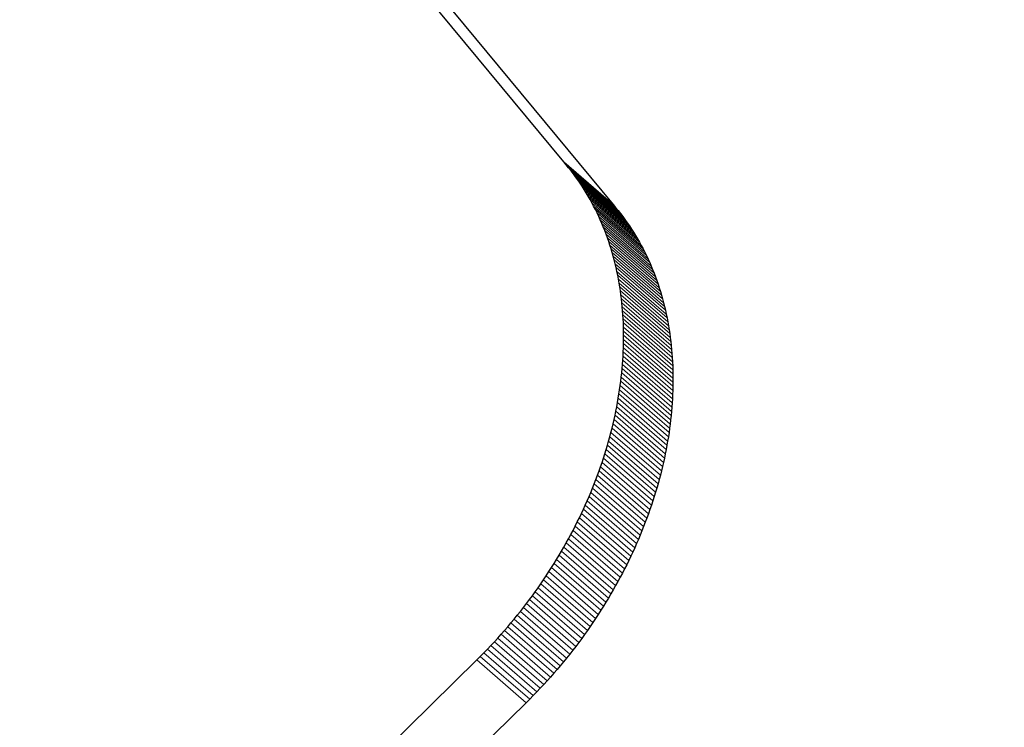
# Model space of a CAD drawing. Header units: millimetres. Extents: x 5 to 418, y 2 to 292.
# Tile 9 of 43: x 143.261 to 143.762, y 31.068 to 31.427. Entities that reach past the tile are written whole.
import ezdxf

# ---------------------------------------------------------------- set-up
doc = ezdxf.new("R2010")
doc.units = ezdxf.units.MM

msp = doc.modelspace()

# ---------------------------------------------------------------- linework, layer by layer
at = {"color": 7, "linetype": 'Continuous', "lineweight": 25}
for p, q in [((143.53809, 31.35499), (143.38677, 31.53787)), ((143.41187, 31.51614), (143.56319, 31.33326)), ((143.53936, 31.3535), (143.53809, 31.35499)), ((143.54059, 31.35199), (143.53936, 31.3535)), ((143.5418, 31.35046), (143.54059, 31.35199)), ((143.54298, 31.34891), (143.5418, 31.35046)), ((143.54414, 31.34735), (143.54298, 31.34891)), ((143.54527, 31.34577), (143.54414, 31.34735)), ((143.54637, 31.34418), (143.54527, 31.34577)), ((143.54744, 31.34255), (143.54637, 31.34418)), ((143.54849, 31.34093), (143.54744, 31.34255)), ((143.5495, 31.33927), (143.54849, 31.34093)), ((143.5505, 31.33761), (143.5495, 31.33927)), ((143.55146, 31.33593), (143.5505, 31.33761)), ((143.5524, 31.33423), (143.55146, 31.33593)), ((143.55331, 31.33252), (143.5524, 31.33423)), ((143.5542, 31.33079), (143.55331, 31.33252)), ((143.55505, 31.32905), (143.5542, 31.33079)), ((143.55588, 31.32729), (143.55505, 31.32905)), ((143.56319, 31.33326), (143.56446, 31.33177)), ((143.56446, 31.33177), (143.56569, 31.33027)), ((143.56569, 31.33027), (143.5669, 31.32873)), ((143.55669, 31.32552), (143.55588, 31.32729)), ((143.55746, 31.32373), (143.55669, 31.32552)), ((143.5669, 31.32873), (143.56808, 31.32719)), ((143.56808, 31.32719), (143.56924, 31.32562)), ((143.56924, 31.32562), (143.57037, 31.32405)), ((143.57037, 31.32405), (143.57147, 31.32245)), ((143.55821, 31.32193), (143.55746, 31.32373)), ((143.55893, 31.32011), (143.55821, 31.32193)), ((143.55963, 31.31829), (143.55893, 31.32011)), ((143.57147, 31.32245), (143.57254, 31.32083)), ((143.57254, 31.32083), (143.57358, 31.3192)), ((143.57358, 31.3192), (143.5746, 31.31755)), ((143.5603, 31.31645), (143.55963, 31.31829)), ((143.56094, 31.31459), (143.5603, 31.31645)), ((143.56156, 31.31273), (143.56094, 31.31459)), ((143.5746, 31.31755), (143.5756, 31.31588)), ((143.5756, 31.31588), (143.57656, 31.31421)), ((143.57656, 31.31421), (143.57749, 31.31251)), ((143.56214, 31.31084), (143.56156, 31.31273)), ((143.56271, 31.30896), (143.56214, 31.31084)), ((143.56325, 31.30705), (143.56271, 31.30896)), ((143.57749, 31.31251), (143.57841, 31.31079)), ((143.57841, 31.31079), (143.5793, 31.30907)), ((143.5793, 31.30907), (143.58015, 31.30732)), ((143.56376, 31.30514), (143.56325, 31.30705)), ((143.56425, 31.30321), (143.56376, 31.30514)), ((143.58015, 31.30732), (143.58098, 31.30556)), ((143.58098, 31.30556), (143.58179, 31.3038)), ((143.5647, 31.30127), (143.56425, 31.30321)), ((143.56514, 31.29932), (143.5647, 31.30127)), ((143.56554, 31.29736), (143.56514, 31.29932)), ((143.58179, 31.3038), (143.58256, 31.30201)), ((143.58256, 31.30201), (143.58331, 31.30021)), ((143.58331, 31.30021), (143.58403, 31.29839)), ((143.56592, 31.29539), (143.56554, 31.29736)), ((143.56628, 31.29341), (143.56592, 31.29539)), ((143.58403, 31.29839), (143.58473, 31.29657)), ((143.58473, 31.29657), (143.58539, 31.29473)), ((143.58539, 31.29473), (143.58604, 31.29287)), ((143.56661, 31.29142), (143.56628, 31.29341)), ((143.56691, 31.28942), (143.56661, 31.29142)), ((143.56719, 31.28741), (143.56691, 31.28942)), ((143.58604, 31.29287), (143.58666, 31.291)), ((143.58666, 31.291), (143.58724, 31.28912)), ((143.58724, 31.28912), (143.58781, 31.28723)), ((143.56743, 31.28539), (143.56719, 31.28741)), ((143.56766, 31.28337), (143.56743, 31.28539)), ((143.58781, 31.28723), (143.58835, 31.28533)), ((143.58835, 31.28533), (143.58886, 31.28341)), ((143.56786, 31.28132), (143.56766, 31.28337)), ((143.56803, 31.27928), (143.56786, 31.28132)), ((143.56819, 31.27723), (143.56803, 31.27928)), ((143.58886, 31.28341), (143.58934, 31.28148)), ((143.58934, 31.28148), (143.5898, 31.27955)), ((143.5898, 31.27955), (143.59023, 31.2776)), ((143.56831, 31.27517), (143.56819, 31.27723)), ((143.5684, 31.2731), (143.56831, 31.27517)), ((143.59023, 31.2776), (143.59064, 31.27564)), ((143.59064, 31.27564), (143.59102, 31.27366)), ((143.56848, 31.27103), (143.5684, 31.2731)), ((143.56852, 31.26894), (143.56848, 31.27103)), ((143.56854, 31.26685), (143.56852, 31.26894)), ((143.59102, 31.27366), (143.59138, 31.27169)), ((143.59138, 31.27169), (143.59171, 31.26969)), ((143.59171, 31.26969), (143.59201, 31.2677)), ((143.56851, 31.26265), (143.56853, 31.26475)), ((143.56853, 31.26475), (143.56854, 31.26685)), ((143.59201, 31.2677), (143.59228, 31.26568)), ((143.59228, 31.26568), (143.59253, 31.26366)), ((143.56837, 31.25843), (143.56845, 31.26054)), ((143.56845, 31.26054), (143.56851, 31.26265)), ((143.59253, 31.26366), (143.59276, 31.26164)), ((143.59276, 31.26164), (143.59296, 31.2596)), ((143.59296, 31.2596), (143.59313, 31.25755)), ((143.56798, 31.25205), (143.56814, 31.25418)), ((143.56814, 31.25418), (143.56826, 31.25631)), ((143.56826, 31.25631), (143.56837, 31.25843)), ((143.59313, 31.25755), (143.59329, 31.25551)), ((143.59329, 31.25551), (143.59341, 31.25344)), ((143.56759, 31.24777), (143.5678, 31.24992)), ((143.5678, 31.24992), (143.56798, 31.25205)), ((143.59341, 31.25344), (143.5935, 31.25137)), ((143.5935, 31.25137), (143.59357, 31.2493)), ((143.59357, 31.2493), (143.59362, 31.24722)), ((143.5671, 31.24348), (143.56736, 31.24563)), ((143.56736, 31.24563), (143.56759, 31.24777)), ((143.59362, 31.24722), (143.59363, 31.24512)), ((143.59363, 31.24512), (143.59363, 31.24303)), ((143.56619, 31.23702), (143.56652, 31.23917)), ((143.56652, 31.23917), (143.56682, 31.24133)), ((143.56682, 31.24133), (143.5671, 31.24348)), ((143.59355, 31.23882), (143.59347, 31.23671)), ((143.59361, 31.24093), (143.59355, 31.23882)), ((143.59363, 31.24303), (143.59361, 31.24093)), ((143.56545, 31.23269), (143.56583, 31.23485)), ((143.56583, 31.23485), (143.56619, 31.23702)), ((143.59336, 31.23458), (143.59323, 31.23245)), ((143.59347, 31.23671), (143.59336, 31.23458)), ((143.56462, 31.22835), (143.56505, 31.23052)), ((143.56505, 31.23052), (143.56545, 31.23269)), ((143.59308, 31.23032), (143.59289, 31.22819)), ((143.59323, 31.23245), (143.59308, 31.23032)), ((143.56319, 31.22183), (143.56369, 31.22401)), ((143.56369, 31.22401), (143.56416, 31.22618)), ((143.56416, 31.22618), (143.56462, 31.22835)), ((143.59245, 31.2239), (143.5922, 31.22175)), ((143.59269, 31.22605), (143.59245, 31.2239)), ((143.59289, 31.22819), (143.59269, 31.22605)), ((143.56211, 31.21748), (143.56266, 31.21965)), ((143.56266, 31.21965), (143.56319, 31.22183)), ((143.59192, 31.2196), (143.59162, 31.21745)), ((143.5922, 31.22175), (143.59192, 31.2196)), ((143.56093, 31.21312), (143.56153, 31.2153)), ((143.56153, 31.2153), (143.56211, 31.21748)), ((143.59129, 31.21529), (143.59093, 31.21312)), ((143.59162, 31.21745), (143.59129, 31.21529)), ((143.55899, 31.20659), (143.55966, 31.20876)), ((143.55966, 31.20876), (143.56031, 31.21094)), ((143.56031, 31.21094), (143.56093, 31.21312)), ((143.59014, 31.2088), (143.58972, 31.20662)), ((143.59055, 31.21096), (143.59014, 31.2088)), ((143.59093, 31.21312), (143.59055, 31.21096)), ((143.55758, 31.20222), (143.55829, 31.20441)), ((143.55829, 31.20441), (143.55899, 31.20659)), ((143.58926, 31.20445), (143.58879, 31.20228)), ((143.58972, 31.20662), (143.58926, 31.20445)), ((143.55606, 31.19788), (143.55683, 31.20005)), ((143.55683, 31.20005), (143.55758, 31.20222)), ((143.58828, 31.2001), (143.58776, 31.19793)), ((143.58879, 31.20228), (143.58828, 31.2001)), ((143.55445, 31.19353), (143.55527, 31.1957)), ((143.55527, 31.1957), (143.55606, 31.19788)), ((143.58721, 31.19575), (143.58663, 31.19357)), ((143.58776, 31.19793), (143.58721, 31.19575)), ((143.55187, 31.18703), (143.55275, 31.1892)), ((143.55275, 31.1892), (143.55362, 31.19136)), ((143.55362, 31.19136), (143.55445, 31.19353)), ((143.58541, 31.18921), (143.58476, 31.18704)), ((143.58603, 31.19139), (143.58541, 31.18921)), ((143.58663, 31.19357), (143.58603, 31.19139)), ((143.55002, 31.18271), (143.55095, 31.18487)), ((143.55095, 31.18487), (143.55187, 31.18703)), ((143.58408, 31.18486), (143.58339, 31.18268)), ((143.58476, 31.18704), (143.58408, 31.18486)), ((143.54808, 31.1784), (143.54906, 31.18055)), ((143.54906, 31.18055), (143.55002, 31.18271)), ((143.58267, 31.1805), (143.58193, 31.17833)), ((143.58339, 31.18268), (143.58267, 31.1805)), ((143.545, 31.17197), (143.54605, 31.17411)), ((143.54605, 31.17411), (143.54707, 31.17625)), ((143.54707, 31.17625), (143.54808, 31.1784)), ((143.58037, 31.17398), (143.57955, 31.17181)), ((143.58116, 31.17615), (143.58037, 31.17398)), ((143.58193, 31.17833), (143.58116, 31.17615)), ((143.54283, 31.16771), (143.54392, 31.16984)), ((143.54392, 31.16984), (143.545, 31.17197)), ((143.57872, 31.16964), (143.57785, 31.16747)), ((143.57955, 31.17181), (143.57872, 31.16964)), ((143.54056, 31.16346), (143.5417, 31.16558)), ((143.5417, 31.16558), (143.54283, 31.16771)), ((143.57696, 31.16531), (143.57605, 31.16314)), ((143.57785, 31.16747), (143.57696, 31.16531)), ((143.53698, 31.15714), (143.5382, 31.15924)), ((143.5382, 31.15924), (143.53939, 31.16135)), ((143.53939, 31.16135), (143.54056, 31.16346)), ((143.57416, 31.15883), (143.57318, 31.15668)), ((143.57512, 31.16099), (143.57416, 31.15883)), ((143.57605, 31.16314), (143.57512, 31.16099)), ((143.53449, 31.15296), (143.53575, 31.15504)), ((143.53575, 31.15504), (143.53698, 31.15714)), ((143.57217, 31.15453), (143.57115, 31.15239)), ((143.57318, 31.15668), (143.57217, 31.15453)), ((143.53057, 31.14673), (143.5319, 31.1488)), ((143.5319, 31.1488), (143.5332, 31.15087)), ((143.5332, 31.15087), (143.53449, 31.15296)), ((143.5701, 31.15024), (143.56902, 31.14811)), ((143.57115, 31.15239), (143.5701, 31.15024)), ((143.52785, 31.14262), (143.52922, 31.14467)), ((143.52922, 31.14467), (143.53057, 31.14673)), ((143.5668, 31.14386), (143.56566, 31.14173)), ((143.56792, 31.14598), (143.5668, 31.14386)), ((143.56902, 31.14811), (143.56792, 31.14598)), ((143.52503, 31.13854), (143.52645, 31.14058)), ((143.52645, 31.14058), (143.52785, 31.14262)), ((143.56449, 31.13963), (143.5633, 31.13752)), ((143.56566, 31.14173), (143.56449, 31.13963)), ((143.52065, 31.13249), (143.52213, 31.1345)), ((143.52213, 31.1345), (143.5236, 31.13652)), ((143.5236, 31.13652), (143.52503, 31.13854)), ((143.56208, 31.13541), (143.56084, 31.13332)), ((143.5633, 31.13752), (143.56208, 31.13541)), ((143.5176, 31.12851), (143.51913, 31.1305)), ((143.51913, 31.1305), (143.52065, 31.13249)), ((143.5583, 31.12915), (143.557, 31.12708)), ((143.55958, 31.13123), (143.5583, 31.12915)), ((143.56084, 31.13332), (143.55958, 31.13123)), ((143.51288, 31.1226), (143.51448, 31.12456)), ((143.51448, 31.12456), (143.51604, 31.12653)), ((143.51604, 31.12653), (143.5176, 31.12851)), ((143.55567, 31.12501), (143.55432, 31.12295)), ((143.557, 31.12708), (143.55567, 31.12501)), ((143.50795, 31.1168), (143.50961, 31.11872)), ((143.50961, 31.11872), (143.51126, 31.12065)), ((143.51126, 31.12065), (143.51288, 31.1226)), ((143.55155, 31.11885), (143.55013, 31.11682)), ((143.55295, 31.1209), (143.55155, 31.11885)), ((143.55432, 31.12295), (143.55295, 31.1209)), ((143.50456, 31.11299), (143.50626, 31.11489)), ((143.50626, 31.11489), (143.50795, 31.1168)), ((143.54869, 31.11479), (143.54723, 31.11278)), ((143.55013, 31.11682), (143.54869, 31.11479)), ((143.4993, 31.10735), (143.50107, 31.10922)), ((143.50107, 31.10922), (143.50282, 31.11109)), ((143.50282, 31.11109), (143.50456, 31.11299)), ((143.54423, 31.10877), (143.5427, 31.10678)), ((143.54574, 31.11077), (143.54423, 31.10877)), ((143.54723, 31.11278), (143.54574, 31.11077)), ((143.49384, 31.10183), (143.49568, 31.10366)), ((143.49568, 31.10366), (143.4975, 31.1055)), ((143.4975, 31.1055), (143.4993, 31.10735)), ((143.54114, 31.1048), (143.53957, 31.10283)), ((143.5427, 31.10678), (143.54114, 31.1048)), ((143.2693, 30.88134), (143.49384, 31.10183)), ((143.53635, 31.09893), (143.53471, 31.09699)), ((143.53797, 31.10088), (143.53635, 31.09893)), ((143.53957, 31.10283), (143.53797, 31.10088)), ((143.53305, 31.09507), (143.53136, 31.09316)), ((143.53471, 31.09699), (143.53305, 31.09507)), ((143.52792, 31.08936), (143.52617, 31.08749)), ((143.52965, 31.09126), (143.52792, 31.08936)), ((143.53136, 31.09316), (143.52965, 31.09126)), ((143.52259, 31.08377), (143.52078, 31.08194)), ((143.5244, 31.08563), (143.52259, 31.08377)), ((143.52617, 31.08749), (143.5244, 31.08563)), ((143.51894, 31.08011), (143.2944, 30.85962)), ((143.52078, 31.08194), (143.51894, 31.08011))]:
    msp.add_line(p, q, dxfattribs=at)
at = {"color": 7, "linetype": 'Continuous', "lineweight": 18}
for p, q in [((143.56319, 31.33326), (143.53809, 31.35499)), ((143.56446, 31.33177), (143.53936, 31.3535)), ((143.56569, 31.33027), (143.54059, 31.35199)), ((143.5669, 31.32873), (143.5418, 31.35046)), ((143.56808, 31.32719), (143.54298, 31.34891)), ((143.56924, 31.32562), (143.54414, 31.34735)), ((143.57037, 31.32405), (143.54527, 31.34577)), ((143.57147, 31.32245), (143.54637, 31.34418)), ((143.57254, 31.32083), (143.54744, 31.34255)), ((143.57358, 31.3192), (143.54849, 31.34093)), ((143.5746, 31.31755), (143.5495, 31.33927)), ((143.5756, 31.31588), (143.5505, 31.33761)), ((143.57656, 31.31421), (143.55146, 31.33593)), ((143.57749, 31.31251), (143.5524, 31.33423)), ((143.57841, 31.31079), (143.55331, 31.33252)), ((143.5793, 31.30907), (143.5542, 31.33079)), ((143.58015, 31.30732), (143.55505, 31.32905)), ((143.58098, 31.30556), (143.55588, 31.32729)), ((143.58179, 31.3038), (143.55669, 31.32552)), ((143.58256, 31.30201), (143.55746, 31.32373)), ((143.58331, 31.30021), (143.55821, 31.32193)), ((143.58403, 31.29839), (143.55893, 31.32011)), ((143.58473, 31.29657), (143.55963, 31.31829)), ((143.58539, 31.29473), (143.5603, 31.31645)), ((143.58604, 31.29287), (143.56094, 31.31459)), ((143.58666, 31.291), (143.56156, 31.31273)), ((143.58724, 31.28912), (143.56214, 31.31084)), ((143.58781, 31.28723), (143.56271, 31.30896)), ((143.58835, 31.28533), (143.56325, 31.30705)), ((143.58886, 31.28341), (143.56376, 31.30514)), ((143.58934, 31.28148), (143.56425, 31.30321)), ((143.5898, 31.27955), (143.5647, 31.30127)), ((143.59023, 31.2776), (143.56514, 31.29932)), ((143.59064, 31.27564), (143.56554, 31.29736)), ((143.59102, 31.27366), (143.56592, 31.29539)), ((143.59138, 31.27169), (143.56628, 31.29341)), ((143.59171, 31.26969), (143.56661, 31.29142)), ((143.59201, 31.2677), (143.56691, 31.28942)), ((143.59228, 31.26568), (143.56719, 31.28741)), ((143.59253, 31.26366), (143.56743, 31.28539)), ((143.59276, 31.26164), (143.56766, 31.28337)), ((143.59296, 31.2596), (143.56786, 31.28132)), ((143.59313, 31.25755), (143.56803, 31.27928)), ((143.59329, 31.25551), (143.56819, 31.27723)), ((143.59341, 31.25344), (143.56831, 31.27517)), ((143.5935, 31.25137), (143.5684, 31.2731)), ((143.59357, 31.2493), (143.56848, 31.27103)), ((143.59362, 31.24722), (143.56852, 31.26894)), ((143.59363, 31.24303), (143.56853, 31.26475)), ((143.59363, 31.24512), (143.56854, 31.26685)), ((143.59355, 31.23882), (143.56845, 31.26054)), ((143.59361, 31.24093), (143.56851, 31.26265)), ((143.59323, 31.23245), (143.56814, 31.25418)), ((143.59336, 31.23458), (143.56826, 31.25631)), ((143.59347, 31.23671), (143.56837, 31.25843)), ((143.59289, 31.22819), (143.5678, 31.24992)), ((143.59308, 31.23032), (143.56798, 31.25205)), ((143.59245, 31.2239), (143.56736, 31.24563)), ((143.59269, 31.22605), (143.56759, 31.24777)), ((143.59162, 31.21745), (143.56652, 31.23917)), ((143.59192, 31.2196), (143.56682, 31.24133)), ((143.5922, 31.22175), (143.5671, 31.24348)), ((143.59093, 31.21312), (143.56583, 31.23485)), ((143.59129, 31.21529), (143.56619, 31.23702)), ((143.59014, 31.2088), (143.56505, 31.23052)), ((143.59055, 31.21096), (143.56545, 31.23269)), ((143.58879, 31.20228), (143.56369, 31.22401)), ((143.58926, 31.20445), (143.56416, 31.22618)), ((143.58972, 31.20662), (143.56462, 31.22835)), ((143.58776, 31.19793), (143.56266, 31.21965)), ((143.58828, 31.2001), (143.56319, 31.22183)), ((143.58663, 31.19357), (143.56153, 31.2153)), ((143.58721, 31.19575), (143.56211, 31.21748)), ((143.58476, 31.18704), (143.55966, 31.20876)), ((143.58541, 31.18921), (143.56031, 31.21094)), ((143.58603, 31.19139), (143.56093, 31.21312)), ((143.58339, 31.18268), (143.55829, 31.20441)), ((143.58408, 31.18486), (143.55899, 31.20659)), ((143.58193, 31.17833), (143.55683, 31.20005)), ((143.58267, 31.1805), (143.55758, 31.20222)), ((143.58037, 31.17398), (143.55527, 31.1957)), ((143.58116, 31.17615), (143.55606, 31.19788)), ((143.57785, 31.16747), (143.55275, 31.1892)), ((143.57872, 31.16964), (143.55362, 31.19136)), ((143.57955, 31.17181), (143.55445, 31.19353)), ((143.57605, 31.16314), (143.55095, 31.18487)), ((143.57696, 31.16531), (143.55187, 31.18703)), ((143.57416, 31.15883), (143.54906, 31.18055)), ((143.57512, 31.16099), (143.55002, 31.18271)), ((143.57115, 31.15239), (143.54605, 31.17411)), ((143.57217, 31.15453), (143.54707, 31.17625)), ((143.57318, 31.15668), (143.54808, 31.1784)), ((143.56902, 31.14811), (143.54392, 31.16984)), ((143.5701, 31.15024), (143.545, 31.17197)), ((143.5668, 31.14386), (143.5417, 31.16558)), ((143.56792, 31.14598), (143.54283, 31.16771)), ((143.5633, 31.13752), (143.5382, 31.15924)), ((143.56449, 31.13963), (143.53939, 31.16135)), ((143.56566, 31.14173), (143.54056, 31.16346)), ((143.56084, 31.13332), (143.53575, 31.15504)), ((143.56208, 31.13541), (143.53698, 31.15714)), ((143.557, 31.12708), (143.5319, 31.1488)), ((143.5583, 31.12915), (143.5332, 31.15087)), ((143.55958, 31.13123), (143.53449, 31.15296)), ((143.55432, 31.12295), (143.52922, 31.14467)), ((143.55567, 31.12501), (143.53057, 31.14673)), ((143.55155, 31.11885), (143.52645, 31.14058)), ((143.55295, 31.1209), (143.52785, 31.14262)), ((143.54723, 31.11278), (143.52213, 31.1345)), ((143.54869, 31.11479), (143.5236, 31.13652)), ((143.55013, 31.11682), (143.52503, 31.13854)), ((143.54423, 31.10877), (143.51913, 31.1305)), ((143.54574, 31.11077), (143.52065, 31.13249)), ((143.53957, 31.10283), (143.51448, 31.12456)), ((143.54114, 31.1048), (143.51604, 31.12653)), ((143.5427, 31.10678), (143.5176, 31.12851)), ((143.53471, 31.09699), (143.50961, 31.11872)), ((143.53635, 31.09893), (143.51126, 31.12065)), ((143.53797, 31.10088), (143.51288, 31.1226)), ((143.53136, 31.09316), (143.50626, 31.11489)), ((143.53305, 31.09507), (143.50795, 31.1168)), ((143.52617, 31.08749), (143.50107, 31.10922)), ((143.52792, 31.08936), (143.50282, 31.11109)), ((143.52965, 31.09126), (143.50456, 31.11299)), ((143.52078, 31.08194), (143.49568, 31.10366)), ((143.52259, 31.08377), (143.4975, 31.1055)), ((143.5244, 31.08563), (143.4993, 31.10735)), ((143.51894, 31.08011), (143.49384, 31.10183))]:
    msp.add_line(p, q, dxfattribs=at)
at = {"color": 7, "linetype": 'Continuous', "lineweight": 25}
for points, knots in [([(145.37957, 38.85233), (145.30428, 38.88809), (145.15383, 38.95955), (144.92198, 39.05608), (144.68621, 39.14457), (144.4464, 39.22422), (144.20303, 39.29518), (143.95641, 39.35739), (143.70691, 39.41086), (143.40535, 39.46436), (142.977, 39.52115), (142.43026, 39.5565), (141.85385, 39.54989), (141.123, 39.49571), (140.21628, 39.34857), (138.72061, 38.92158), (136.86794, 38.0512), (135.14923, 36.77949), (134.07894, 35.72959), (133.50645, 35.08449), (133.01142, 34.47095), (132.38516, 33.58499), (131.82811, 32.6106), (131.41811, 31.71929), (131.17375, 31.09175), (130.99481, 30.55599), (130.90565, 30.23002), (130.8654, 30.08284)], [0, 0, 0, 0, 0.015877, 0.031725, 0.047536, 0.063304, 0.079022, 0.094683, 0.110279, 0.125806, 0.150402, 0.18813, 0.222864, 0.250489, 0.313247, 0.37544, 0.500291, 0.624837, 0.687395, 0.717361, 0.74961, 0.801475, 0.87472, 0.913753, 0.947624, 0.976351, 1, 1, 1, 1]), ([(130.8654, 30.08284), (131.13985, 30.86927), (131.68886, 32.44242), (133.13281, 34.61254), (134.92281, 36.47658), (136.99077, 37.92561), (139.19312, 38.8604), (141.38923, 39.22425), (143.43751, 39.00265), (145.20367, 38.20249), (146.57521, 36.88004), (147.46451, 35.1244), (147.80684, 33.04302), (147.58428, 30.7744), (146.80974, 28.46372), (145.52253, 26.25832), (143.81172, 24.30392), (141.78248, 22.72162), (139.55551, 21.61895), (137.27699, 21.06342), (135.10299, 21.10591), (133.26099, 21.63048), (132.36388, 22.36971), (131.97969, 22.6863)], [0, 0, 0, 0, 0.0485, 0.09702, 0.14447, 0.192878, 0.241469, 0.288957, 0.337259, 0.385903, 0.433465, 0.481642, 0.530324, 0.577995, 0.626032, 0.674734, 0.722547, 0.770428, 0.819134, 0.867108, 0.914834, 0.963527, 1, 1, 1, 1]), ([(146.1367, 37.15592), (146.47053, 36.67142), (147.17189, 35.65353), (147.5877, 33.65016), (147.48964, 31.4166), (146.82506, 29.10036), (145.63913, 26.86128), (144.00682, 24.8446), (142.03477, 23.17582), (139.83773, 21.96686), (137.46172, 21.26481), (135.08095, 21.22395), (133.0767, 21.75801), (132.16632, 22.56397), (131.81526, 22.87476)], [0, 0, 0, 0, 0.0772698, 0.162339, 0.2461281, 0.3294854, 0.4145313, 0.4985764, 0.5817197, 0.6667126, 0.7509861, 0.8444545, 0.9400186, 1, 1, 1, 1]), ([(136.51181, 20.62339), (136.58573, 20.61818), (136.73731, 20.60749), (136.97312, 20.6001), (137.22215, 20.59968), (137.48455, 20.60795), (137.87272, 20.63315), (138.3913, 20.69474), (139.17239, 20.84457), (140.25119, 21.15454), (141.58106, 21.72878), (142.88776, 22.519), (144.05228, 23.4161), (145.09049, 24.40184), (146.22305, 25.72554), (147.10578, 27.08172), (147.74631, 28.38859), (148.13459, 29.3824), (148.43095, 30.38575), (148.58674, 31.16808), (148.66747, 31.76483), (148.7106, 32.20736), (148.73945, 32.75439), (148.72886, 33.14643), (148.72307, 33.36044)], [0, 0, 0, 0, 0.0130617, 0.0267873, 0.0411647, 0.0561802, 0.0718319, 0.1073044, 0.1435379, 0.2021734, 0.2861674, 0.3655602, 0.4287333, 0.5001826, 0.5713536, 0.6784303, 0.732454, 0.7855064, 0.8380943, 0.8923504, 0.9104303, 0.9343261, 0.9641498, 1, 1, 1, 1])]:
    msp.add_open_spline(points, degree=3, knots=knots, dxfattribs=at)

doc.saveas('drawing.dxf')
